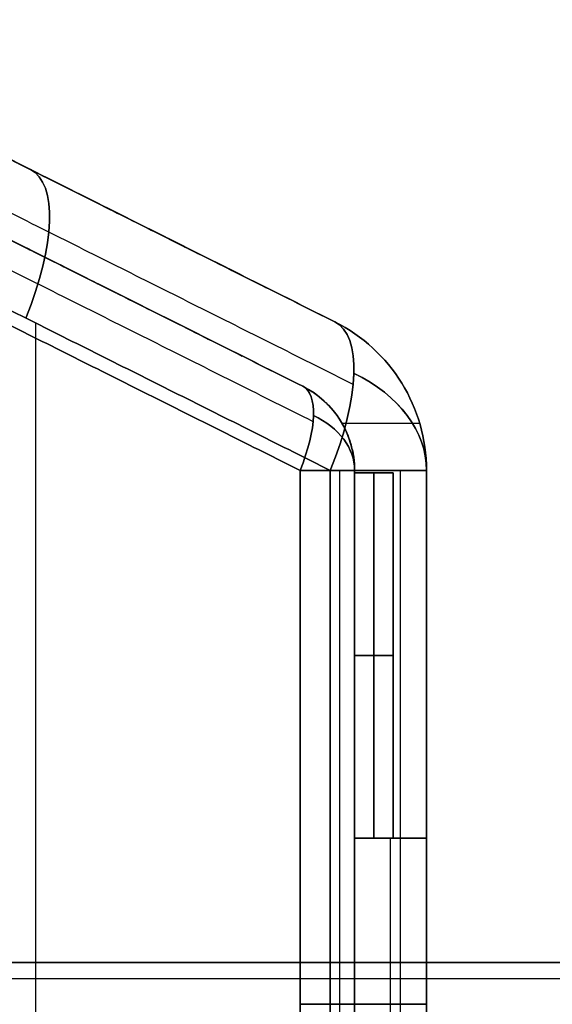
# Model space of a CAD drawing. Header units: millimetres. Extents: x -1649 to 240, y -242 to 238.
# Tile 36 of 256: x -341 to -331, y 0 to 18. Entities that reach past the tile are written whole.
import ezdxf

# ---------------------------------------------------------------- set-up
doc = ezdxf.new("R2010")
doc.units = ezdxf.units.MM
doc.layers.add('BOMBILLA', color=7, linetype='Continuous', true_color=0xfff700)
doc.layers.add('CABLE', color=7, linetype='Continuous', true_color=0x313030)

# ---------------------------------------------------------------- blocks, each defined once
blk = doc.blocks.new('DOME M 29914')
at = {"layer": 'CABLE', "extrusion": (-0.826752, 0.413376, 0.381578)}
for centre, radius in [((134.665, -100.13, 284.256), 3), ((134.665, -100.13, 277.598), 3), ((134.665, -100.13, 277.598), 1.7)]:
    blk.add_arc(centre, radius, 100.8016, 180, dxfattribs=at)
at = {"layer": 'CABLE', "extrusion": (-0.826752, 0.413376, -0.381578)}
for centre, radius in [((134.665, 117.305, 277.166), 3), ((134.665, 117.305, 270.508), 3), ((134.665, 117.305, 270.508), 1.7)]:
    blk.add_arc(centre, radius, 180, 259.1984, dxfattribs=at)
at = {"layer": 'CABLE', "extrusion": (0.826752, -0.413376, -0.381578)}
for radius in [3, 1.7]:
    blk.add_arc((-134.665, -100.13, -277.598), radius, 0, 79.1984, dxfattribs=at)
at = {"layer": 'CABLE', "extrusion": (0.826752, -0.413376, 0.381578)}
for radius in [3, 1.7]:
    blk.add_arc((-134.665, 117.305, -270.508), radius, 280.8016, 360, dxfattribs=at)
at = {"layer": 'CABLE', "extrusion": (0, 0, -1)}
for centre, radius in [((323.903, 11.391, -9.29), 3), ((323.903, 11.391, -13.371), 3), ((323.903, 11.391, -11.331), 3), ((323.903, 11.391, -9.29), 3), ((323.903, 11.391, -5.21), 3), ((323.903, 11.391, -13.371), 1.7), ((323.903, 11.391, -11.331), 1.7), ((323.903, 11.391, -9.29), 1.7), ((323.903, 11.391, -9.29), 1.7)]:
    blk.add_arc(centre, radius, 116.5651, 180, dxfattribs=at)
at = {"layer": 'CABLE'}
for centre, radius, start in [((-323.903, 11.391, 9.29), 3, 0), ((-323.903, 11.391, 13.371), 3, 0), ((-323.903, 11.391, 9.29), 3, 0), ((-323.903, 11.391, 5.21), 3, 0), ((-323.903, 11.391, 7.25), 3, 360), ((-323.903, 11.391, 9.29), 1.7, 0), ((-323.903, 11.391, 9.29), 1.7, 0), ((-323.903, 11.391, 13.371), 1.7, 0), ((-323.903, 11.391, 5.21), 1.7, 0), ((-323.903, 11.391, 7.25), 1.7, 360)]:
    blk.add_arc(centre, radius, start, 63.4349, dxfattribs=at)
at = {"layer": 'CABLE', "extrusion": (2.25401e-29, 0.707107, -0.707107)}
blk.add_arc((323.903, 17.509, -1.4), 3, 124.2122, 180, dxfattribs=at)
at = {"layer": 'CABLE', "extrusion": (0, 0.707107, 0.707107)}
for radius in [3, 1.7]:
    blk.add_arc((323.903, -4.37, 11.738), radius, 180, 235.7878, dxfattribs=at)
at = {"layer": 'CABLE', "extrusion": (2.68139e-29, 0.707107, -0.707107)}
blk.add_arc((323.903, 17.509, -1.4), 1.7, 124.2122, 180, dxfattribs=at)
at = {"layer": 'CABLE', "extrusion": (0, 1, 0)}
for centre, radius, start, end in [((323.903, 13.371, 11.391), 1.7, 114.7751, 180), ((323.903, 5.21, 11.391), 1.7, 180, 245.2249), ((323.903, 13.371, 11.391), 3, 114.7751, 180), ((323.903, 13.371, 1.745), 1.7, 114.7751, 180), ((323.903, 5.21, 1.745), 1.7, 180, 245.2249), ((323.903, 13.371, 1.745), 3, 114.7751, 180), ((323.903, 5.21, 1.745), 3, 180, 245.2249)]:
    blk.add_arc(centre, radius, start, end, dxfattribs=at)
at = {"layer": 'CABLE', "extrusion": (0, -1, 0)}
for centre, radius, start, end in [((-323.903, 13.371, -11.391), 1.7, 360, 65.2249), ((-323.903, 5.21, -11.391), 1.7, 294.7751, 360), ((-323.903, 13.371, -11.391), 3, 360, 65.2249), ((-323.903, 5.21, -11.391), 3, 294.7751, 0)]:
    blk.add_arc(centre, radius, start, end, dxfattribs=at)
at = {"layer": 'CABLE'}
for points in [[(-333.48, 19.534, 9.29), (-322.561, 14.074, 9.29)], [(-333.48, 19.534, 9.29), (-322.561, 14.074, 9.29)], [(-333.48, 19.534, 13.875), (-323.653, 14.62, 13.875)], [(-322.561, 14.074, 9.29), (-333.48, 19.534, 9.29)], [(-322.561, 14.074, 9.29), (-333.48, 19.534, 9.29)], [(-333.48, 19.534, 4.706), (-323.653, 14.62, 4.706)], [(-322.561, 14.074, 13.371), (-333.467, 19.527, 18.405)], [(-322.561, 14.074, 13.371), (-333.467, 19.527, 18.405)], [(-333.467, 19.527, 0.176), (-322.561, 14.074, 5.21)], [(-333.467, 19.527, 0.176), (-322.561, 14.074, 5.21)], [(-323.142, 12.911, 9.29), (-334.062, 18.371, 9.29)], [(-334.062, 18.371, 9.29), (-323.142, 12.911, 9.29)], [(-334.062, 18.371, 13.875), (-324.234, 13.457, 13.875)], [(-334.062, 18.371, 9.29), (-323.142, 12.911, 9.29)], [(-323.142, 12.911, 9.29), (-334.062, 18.371, 9.29)], [(-334.062, 18.371, 4.706), (-324.234, 13.457, 4.706)], [(-323.142, 12.911, 13.371), (-334.049, 18.364, 18.405)], [(-323.142, 12.911, 13.371), (-334.049, 18.364, 18.405)], [(-334.049, 18.364, 0.176), (-323.142, 12.911, 5.21)], [(-334.049, 18.364, 0.176), (-323.142, 12.911, 5.21)], [(-322.228, 12.944, 15.316), (-333.163, 18.411, 20.363)], [(-322.228, 12.944, 3.265), (-333.163, 18.411, -1.782)], [(-322.954, 12.271, 14.473), (-333.889, 17.738, 19.52)], [(-322.954, 12.271, 4.108), (-333.889, 17.738, -0.939)], [(-328.021, 16.804, 15.891), (-328.021, 16.804, 9.29)], [(-328.021, 16.804, 9.29), (-328.021, 16.804, 2.69)], [(-333.849, 16.72, 19.834), (-323.19, 11.391, 14.915)], [(-333.849, 16.72, 19.834), (-323.19, 11.391, 14.915)], [(-323.19, 11.391, 3.666), (-333.849, 16.72, -1.253)], [(-323.19, 11.391, 3.666), (-333.849, 16.72, -1.253)], [(-333.304, 16.72, 21.014), (-322.645, 11.391, 16.095)], [(-333.304, 16.72, 21.014), (-322.645, 11.391, 16.095)], [(-322.645, 11.391, 2.486), (-333.304, 16.72, -2.433)], [(-322.645, 11.391, 2.486), (-333.304, 16.72, -2.433)], [(-327.975, 14.055, 18.555), (-327.975, -10.566, 18.555)], [(-327.975, 14.055, 0.026), (-327.975, -10.566, 0.026)], [(-322.561, 14.074, 9.29), (-322.561, 14.074, 13.371)], [(-322.561, 14.074, 9.29), (-322.561, 14.074, 13.371)], [(-322.561, 14.074, 5.21), (-322.561, 14.074, 9.29)], [(-322.561, 14.074, 5.21), (-322.561, 14.074, 9.29)], [(-323.142, 12.911, 9.29), (-323.142, 12.911, 13.371)], [(-323.142, 12.911, 9.29), (-323.142, 12.911, 13.371)], [(-323.142, 12.911, 5.21), (-323.142, 12.911, 9.29)], [(-323.142, 12.911, 5.21), (-323.142, 12.911, 9.29)], [(-321.351, 12.968, 13.371), (-321.351, 12.968, 9.29)], [(-321.351, 12.968, 5.21), (-321.351, 12.968, 9.29)], [(-322.456, 12.284, 13.371), (-322.456, 12.284, 9.29)], [(-322.456, 12.284, 5.21), (-322.456, 12.284, 9.29)], [(-322.433, 12.245, 9.29), (-321.027, 12.245, 9.29)], [(-323.19, 11.391, 14.915), (-323.19, -7.901, 14.915)], [(-323.19, 11.391, 14.915), (-323.19, -7.901, 14.915)], [(-323.19, -7.901, 3.666), (-323.19, 11.391, 3.666)], [(-323.19, -7.901, 3.666), (-323.19, 11.391, 3.666)], [(-322.645, 11.391, 16.095), (-322.645, -7.901, 16.095)], [(-322.645, 11.391, 16.095), (-322.645, -7.901, 16.095)], [(-322.645, -7.901, 2.486), (-322.645, 11.391, 2.486)], [(-322.645, -7.901, 2.486), (-322.645, 11.391, 2.486)], [(-322.471, -7.901, 14.287), (-322.471, 11.391, 14.287)], [(-322.471, -7.901, 4.294), (-322.471, 11.391, 4.294)], [(-322.203, 11.345, 9.29), (-322.203, 11.391, 9.29)], [(-322.203, 11.391, 9.29), (-322.203, 11.345, 9.29)], [(-322.203, 11.391, 13.371), (-322.203, 11.391, 9.29)], [(-322.203, -7.901, 13.371), (-322.203, 11.391, 13.371)], [(-322.203, 11.391, 11.331), (-322.203, 4.745, 11.331)], [(-322.203, 11.391, 13.371), (-322.203, 11.391, 9.29)], [(-322.203, -7.901, 13.371), (-322.203, 11.391, 13.371)], [(-322.203, 11.391, 9.29), (-322.203, 11.345, 9.29)], [(-322.203, 11.391, 5.21), (-322.203, -7.901, 5.21)], [(-322.203, 11.391, 9.29), (-322.203, 11.391, 5.21)], [(-322.203, 11.345, 9.29), (-322.203, 11.391, 9.29)], [(-322.203, 11.391, 7.25), (-322.203, -7.901, 7.25)], [(-322.203, 11.391, 9.29), (-322.203, 11.391, 5.21)], [(-322.203, 11.391, 5.21), (-322.203, -7.901, 5.21)], [(-321.376, -7.901, 14.988), (-321.376, 11.391, 14.988)], [(-321.376, -7.901, 3.593), (-321.376, 11.391, 3.593)], [(-320.903, 11.391, 9.29), (-320.903, 4.745, 9.29)], [(-320.903, 11.391, 9.29), (-320.903, 4.745, 9.29)], [(-320.903, 11.391, 13.371), (-320.903, 11.391, 9.29)], [(-320.903, -7.901, 13.371), (-320.903, 11.391, 13.371)], [(-320.903, 11.391, 11.331), (-320.903, 4.745, 11.331)], [(-320.903, 11.391, 13.371), (-320.903, 11.391, 9.29)], [(-320.903, -7.901, 13.371), (-320.903, 11.391, 13.371)], [(-320.903, -7.901, 9.29), (-320.903, 11.391, 9.29)], [(-320.903, 11.391, 5.21), (-320.903, -7.901, 5.21)], [(-320.903, -7.901, 9.29), (-320.903, 11.391, 9.29)], [(-320.903, 11.391, 9.29), (-320.903, 11.391, 5.21)], [(-320.903, 11.391, 7.25), (-320.903, -7.901, 7.25)], [(-320.903, 11.391, 9.29), (-320.903, 11.391, 5.21)], [(-320.903, 11.391, 5.21), (-320.903, -7.901, 5.21)], [(-321.503, 11.345, 9.29), (-322.203, 11.345, 9.29)], [(-322.203, 11.345, 11.29), (-322.203, 4.745, 11.29)], [(-322.203, 11.345, 9.29), (-322.203, 11.345, 11.29)], [(-322.203, 11.345, 9.29), (-321.503, 11.345, 9.29)], [(-321.503, 11.345, 11.29), (-322.203, 11.345, 11.29)], [(-322.203, 11.345, 11.29), (-322.203, 11.345, 9.29)], [(-322.203, 11.345, 10.29), (-321.503, 11.345, 10.29)], [(-321.503, 11.345, 11.29), (-322.203, 11.345, 11.29)], [(-322.203, 11.345, 11.29), (-322.203, 4.745, 11.29)], [(-322.203, 11.345, 9.29), (-321.503, 11.345, 9.29)], [(-322.203, 11.345, 7.29), (-322.203, 11.345, 9.29)], [(-322.203, 4.745, 7.29), (-322.203, 11.345, 7.29)], [(-322.203, 11.345, 7.29), (-321.503, 11.345, 7.29)], [(-321.503, 11.345, 9.29), (-322.203, 11.345, 9.29)], [(-322.203, 11.345, 9.29), (-322.203, 11.345, 7.29)], [(-322.203, 11.345, 8.29), (-321.503, 11.345, 8.29)], [(-322.203, 11.345, 7.29), (-321.503, 11.345, 7.29)], [(-322.203, 4.745, 7.29), (-322.203, 11.345, 7.29)], [(-321.853, 11.345, 9.29), (-321.853, 11.345, 11.29)], [(-321.853, 4.745, 11.29), (-321.853, 11.345, 11.29)], [(-321.853, 11.345, 7.29), (-321.853, 11.345, 9.29)], [(-321.853, 11.345, 7.29), (-321.853, 4.745, 7.29)], [(-321.503, 4.745, 9.29), (-321.503, 11.345, 9.29)], [(-321.503, 11.345, 9.29), (-321.503, 11.345, 11.29)], [(-321.503, 11.345, 9.29), (-321.503, 4.745, 9.29)], [(-321.503, 4.745, 11.29), (-321.503, 11.345, 11.29)], [(-321.503, 11.345, 11.29), (-321.503, 11.345, 9.29)], [(-321.503, 11.345, 10.29), (-321.503, 4.745, 10.29)], [(-321.503, 4.745, 11.29), (-321.503, 11.345, 11.29)], [(-321.503, 11.345, 9.29), (-321.503, 4.745, 9.29)], [(-321.503, 11.345, 7.29), (-321.503, 11.345, 9.29)], [(-321.503, 11.345, 7.29), (-321.503, 4.745, 7.29)], [(-321.503, 4.745, 9.29), (-321.503, 11.345, 9.29)], [(-321.503, 11.345, 9.29), (-321.503, 11.345, 7.29)], [(-321.503, 11.345, 8.29), (-321.503, 4.745, 8.29)], [(-321.503, 11.345, 7.29), (-321.503, 4.745, 7.29)], [(-321.503, 8.045, 11.29), (-322.203, 8.045, 11.29)], [(-322.203, 8.045, 7.29), (-321.503, 8.045, 7.29)], [(-321.503, 8.045, 9.29), (-321.503, 8.045, 11.29)], [(-321.503, 8.045, 7.29), (-321.503, 8.045, 9.29)], [(-322.203, 4.745, 11.29), (-322.203, 4.745, 11.792)], [(-322.203, 4.745, 11.792), (-322.203, -1.255, 11.792)], [(-322.203, 4.745, 11.29), (-321.503, 4.745, 11.29)], [(-322.203, 4.745, 11.792), (-320.903, 4.745, 11.792)], [(-322.203, 4.745, 11.29), (-322.203, 4.745, 11.792)], [(-321.503, 4.745, 11.29), (-322.203, 4.745, 11.29)], [(-320.903, 4.745, 11.792), (-322.203, 4.745, 11.792)], [(-322.203, 4.745, 11.792), (-322.203, -1.255, 11.792)], [(-322.203, 4.745, 9.29), (-322.203, -1.255, 9.29)], [(-321.503, 4.745, 9.29), (-322.203, 4.745, 9.29)], [(-322.203, -1.255, 9.29), (-322.203, 4.745, 9.29)], [(-322.203, 4.745, 9.29), (-322.203, 4.745, 7.29)], [(-322.203, 4.745, 7.29), (-322.203, 4.745, 9.29)], [(-322.203, 4.745, 9.29), (-321.503, 4.745, 9.29)], [(-321.503, 4.745, 7.29), (-322.203, 4.745, 7.29)], [(-322.203, 4.745, 8.29), (-321.503, 4.745, 8.29)], [(-321.503, 4.745, 7.29), (-322.203, 4.745, 7.29)], [(-321.853, 4.745, 7.29), (-321.853, 4.745, 9.29)], [(-321.553, 4.745, 11.29), (-321.553, 4.745, 11.792)], [(-321.553, -1.255, 11.792), (-321.553, 4.745, 11.792)], [(-320.903, 4.745, 9.29), (-321.503, 4.745, 9.29)], [(-321.503, 4.745, 9.29), (-321.503, 4.745, 11.29)], [(-321.503, 4.745, 9.29), (-321.503, 4.745, 11.29)], [(-320.903, 4.745, 9.29), (-321.503, 4.745, 9.29)], [(-321.503, 4.745, 10.541), (-320.903, 4.745, 10.541)], [(-321.503, 4.745, 9.29), (-321.503, 4.745, 7.29)], [(-321.503, 4.745, 7.29), (-321.503, 4.745, 9.29)], [(-320.903, 4.745, 11.792), (-320.903, -1.255, 11.792)], [(-320.903, 4.745, 9.29), (-320.903, 4.745, 11.792)], [(-320.903, 4.745, 11.792), (-320.903, 4.745, 9.29)], [(-320.903, -1.255, 11.792), (-320.903, 4.745, 11.792)], [(-0.2, 2.5, 11.5), (-1565.2, 2.5, 11.5)], [(-1565.2, 2.5, 11.5), (-0.2, 2.5, 11.5)], [(-0.2, 2.205, 12.678), (-1565.2, 2.205, 12.678)], [(-0.2, 2.205, 10.322), (-1565.2, 2.205, 10.322)], [(-322.203, 1.745, 11.792), (-322.203, 1.745, 13.371)], [(-320.903, 1.745, 11.792), (-322.203, 1.745, 11.792)], [(-320.903, 1.745, 9.29), (-322.203, 1.745, 9.29)], [(-322.203, 1.745, 5.21), (-322.203, 1.745, 9.29)], [(-320.903, 1.745, 11.792), (-320.903, 1.745, 13.371)], [(-320.903, 1.745, 5.21), (-320.903, 1.745, 9.29)]]:
    blk.add_open_spline(points, degree=1, dxfattribs=at)
for points, weights in [([(-323.142, 12.911, 5.21), (-322.203, 12.441, 5.21), (-322.203, 11.391, 5.21)], [1, 0.850650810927, 1]), ([(-320.903, 11.391, 5.21), (-320.903, 11.391, 3.29), (-322.645, 11.391, 2.486)], [1, 0.842335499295, 1])]:
    blk.add_rational_spline(points, weights, degree=2, dxfattribs=at)

msp = doc.modelspace()

# ---------------------------------------------------------------- block references
at = {"layer": 'BOMBILLA'}
msp.add_blockref('DOME M 29914', (-12.5, -1.799, 2.712), dxfattribs=at)

doc.saveas('drawing.dxf')
